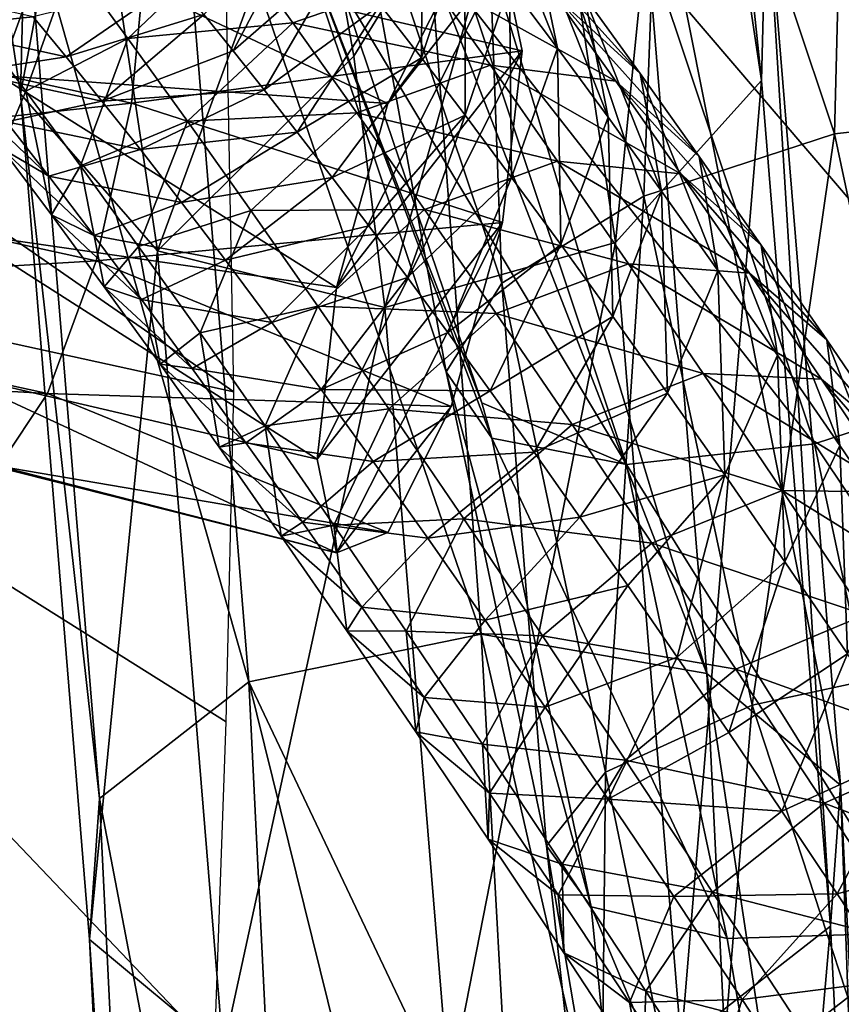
# Model space of a CAD drawing. Header units: millimetres. Extents: x -311 to 311, y 0 to 890.
# Tile 52 of 70: x 211 to 237, y 400 to 431. Entities that reach past the tile are written whole.
import ezdxf

# ---------------------------------------------------------------- set-up
doc = ezdxf.new("R2010")
doc.units = ezdxf.units.MM
doc.header["$LTSCALE"] = 81.481481
for name, color, linetype in [('101', 7, 'CONTINUOUS'), ('21', 7, 'CONTINUOUS'), ('22', 7, 'CONTINUOUS'), ('29', 7, 'CONTINUOUS'), ('30', 7, 'CONTINUOUS'), ('65', 7, 'CONTINUOUS'), ('66', 7, 'CONTINUOUS'), ('67', 7, 'CONTINUOUS'), ('75', 7, 'CONTINUOUS'), ('76', 7, 'CONTINUOUS'), ('77', 7, 'CONTINUOUS')]:
    doc.layers.add(name, color=color, linetype=linetype)

msp = doc.modelspace()

# ---------------------------------------------------------------- linework, layer by layer
at = {"layer": '101', "linetype": 'Continuous'}
for points in [[(217.399, 432.296, -63.48), (190.341, 438.11, -57.411), (217.638, 419.15, -54.822), (217.399, 432.296, -63.48)], [(217.638, 419.15, -54.822), (190.341, 438.11, -57.411), (191.46, 424.882, -50.396), (217.638, 419.15, -54.822)], [(217.025, 398.056, -44.456), (191.46, 424.882, -50.396), (190.844, 401.031, -42.942), (217.025, 398.056, -44.456)], [(217.638, 419.15, -54.822), (191.46, 424.882, -50.396), (217.397, 408.584, -49.394), (217.638, 419.15, -54.822)], [(217.397, 408.584, -49.394), (191.46, 424.882, -50.396), (217.025, 398.056, -44.456), (217.397, 408.584, -49.394)], [(215.605, 367.94, -31.586), (190.844, 401.031, -42.942), (189.146, 366.433, -35.193), (215.605, 367.94, -31.586)], [(217.025, 398.056, -44.456), (190.844, 401.031, -42.942), (215.605, 367.94, -31.586), (217.025, 398.056, -44.456)]]:
    msp.add_3dface(points, dxfattribs=at)
at = {"layer": '21', "linetype": 'Continuous'}
for points in [[(232.034, 445.771, -120.96), (232.037, 453.193, -118.817), (234.531, 429.127, -86.326), (232.034, 445.771, -120.96)], [(234.531, 429.127, -86.326), (232.037, 453.193, -118.817), (234.7, 435.443, -81.88), (234.531, 429.127, -86.326)], [(227.501, 439.685, -122.406), (232.034, 445.771, -120.96), (229.864, 423.937, -89.636), (227.501, 439.685, -122.406)], [(229.864, 423.937, -89.636), (232.034, 445.771, -120.96), (234.531, 429.127, -86.326), (229.864, 423.937, -89.636)], [(230.306, 440.471, -77.995), (223.027, 442.291, -76.156), (232.789, 410.132, -47.426), (230.306, 440.471, -77.995)], [(232.789, 410.132, -47.426), (223.027, 442.291, -76.156), (223.947, 432.865, -64.312), (232.789, 410.132, -47.426)], [(234.7, 435.443, -81.88), (230.306, 440.471, -77.995), (237.064, 406.562, -52.779), (234.7, 435.443, -81.88)], [(237.064, 406.562, -52.779), (230.306, 440.471, -77.995), (232.789, 410.132, -47.426), (237.064, 406.562, -52.779)], [(220.168, 437.26, -122.603), (227.501, 439.685, -122.406), (221.487, 429.904, -103.916), (220.168, 437.26, -122.603)], [(221.487, 429.904, -103.916), (227.501, 439.685, -122.406), (222.48, 421.854, -90.545), (221.487, 429.904, -103.916)], [(222.48, 421.854, -90.545), (227.501, 439.685, -122.406), (229.864, 423.937, -89.636), (222.48, 421.854, -90.545)], [(234.531, 429.127, -86.326), (234.7, 435.443, -81.88), (236.748, 402.048, -59.041), (234.531, 429.127, -86.326)], [(236.748, 402.048, -59.041), (234.7, 435.443, -81.88), (237.064, 406.562, -52.779), (236.748, 402.048, -59.041)], [(225.555, 411.396, -45.026), (232.789, 410.132, -47.426), (223.947, 432.865, -64.312), (225.555, 411.396, -45.026)], [(229.864, 423.937, -89.636), (234.531, 429.127, -86.326), (231.961, 398.315, -63.819), (229.864, 423.937, -89.636)], [(231.961, 398.315, -63.819), (234.531, 429.127, -86.326), (236.748, 402.048, -59.041), (231.961, 398.315, -63.819)], [(222.48, 421.854, -90.545), (229.864, 423.937, -89.636), (224.532, 396.788, -65.289), (222.48, 421.854, -90.545)], [(224.532, 396.788, -65.289), (229.864, 423.937, -89.636), (231.961, 398.315, -63.819), (224.532, 396.788, -65.289)], [(232.789, 410.132, -47.426), (225.555, 411.396, -45.026), (234.686, 371.436, -28.451), (232.789, 410.132, -47.426)], [(234.686, 371.436, -28.451), (225.555, 411.396, -45.026), (226.64, 391.901, -33.429), (234.686, 371.436, -28.451)], [(237.064, 406.562, -52.779), (232.789, 410.132, -47.426), (238.87, 369.724, -34.715), (237.064, 406.562, -52.779)], [(238.87, 369.724, -34.715), (232.789, 410.132, -47.426), (234.686, 371.436, -28.451), (238.87, 369.724, -34.715)], [(236.748, 402.048, -59.041), (237.064, 406.562, -52.779), (238.441, 367.508, -42.104), (236.748, 402.048, -59.041)], [(238.441, 367.508, -42.104), (237.064, 406.562, -52.779), (238.87, 369.724, -34.715), (238.441, 367.508, -42.104)], [(231.961, 398.315, -63.819), (236.748, 402.048, -59.041), (233.562, 365.634, -47.793), (231.961, 398.315, -63.819)], [(233.562, 365.634, -47.793), (236.748, 402.048, -59.041), (238.441, 367.508, -42.104), (233.562, 365.634, -47.793)]]:
    msp.add_3dface(points, dxfattribs=at)
at = {"layer": '22', "linetype": 'Continuous'}
for points in [[(208.309, 445.346, -119.454), (212.838, 439.422, -121.475), (210.807, 428.702, -84.821), (208.309, 445.346, -119.454)], [(210.976, 435.018, -80.374), (208.309, 445.346, -119.454), (210.807, 428.702, -84.821), (210.976, 435.018, -80.374)], [(215.643, 440.208, -77.064), (210.976, 435.018, -80.374), (218.126, 409.869, -46.496), (215.643, 440.208, -77.064)], [(225.555, 411.396, -45.026), (223.947, 432.865, -64.312), (215.643, 440.208, -77.064), (225.555, 411.396, -45.026)], [(225.555, 411.396, -45.026), (215.643, 440.208, -77.064), (218.126, 409.869, -46.496), (225.555, 411.396, -45.026)], [(210.807, 428.702, -84.821), (212.838, 439.422, -121.475), (215.201, 423.674, -88.705), (210.807, 428.702, -84.821)], [(212.838, 439.422, -121.475), (220.168, 437.26, -122.603), (215.201, 423.674, -88.705), (212.838, 439.422, -121.475)], [(220.168, 437.26, -122.603), (221.487, 429.904, -103.916), (215.201, 423.674, -88.705), (220.168, 437.26, -122.603)], [(210.976, 435.018, -80.374), (210.807, 428.702, -84.821), (213.34, 406.136, -51.275), (210.976, 435.018, -80.374)], [(218.126, 409.869, -46.496), (210.976, 435.018, -80.374), (213.34, 406.136, -51.275), (218.126, 409.869, -46.496)], [(221.487, 429.904, -103.916), (222.48, 421.854, -90.545), (215.201, 423.674, -88.705), (221.487, 429.904, -103.916)], [(210.807, 428.702, -84.821), (215.201, 423.674, -88.705), (213.023, 401.622, -57.536), (210.807, 428.702, -84.821)], [(213.34, 406.136, -51.275), (210.807, 428.702, -84.821), (213.023, 401.622, -57.536), (213.34, 406.136, -51.275)], [(213.023, 401.622, -57.536), (215.201, 423.674, -88.705), (217.299, 398.052, -62.889), (213.023, 401.622, -57.536)], [(215.201, 423.674, -88.705), (222.48, 421.854, -90.545), (217.299, 398.052, -62.889), (215.201, 423.674, -88.705)], [(222.48, 421.854, -90.545), (224.532, 396.788, -65.289), (217.299, 398.052, -62.889), (222.48, 421.854, -90.545)], [(226.64, 391.901, -33.429), (225.555, 411.396, -45.026), (218.126, 409.869, -46.496), (226.64, 391.901, -33.429)], [(218.126, 409.869, -46.496), (213.34, 406.136, -51.275), (220.023, 371.174, -27.52), (218.126, 409.869, -46.496)], [(227.487, 371.99, -25.702), (226.64, 391.901, -33.429), (218.126, 409.869, -46.496), (227.487, 371.99, -25.702)], [(227.487, 371.99, -25.702), (218.126, 409.869, -46.496), (220.023, 371.174, -27.52), (227.487, 371.99, -25.702)], [(213.34, 406.136, -51.275), (213.023, 401.622, -57.536), (215.145, 369.3, -33.21), (213.34, 406.136, -51.275)], [(220.023, 371.174, -27.52), (213.34, 406.136, -51.275), (215.145, 369.3, -33.21), (220.023, 371.174, -27.52)], [(213.023, 401.622, -57.536), (217.299, 398.052, -62.889), (214.716, 367.084, -40.598), (213.023, 401.622, -57.536)], [(215.145, 369.3, -33.21), (213.023, 401.622, -57.536), (214.716, 367.084, -40.598), (215.145, 369.3, -33.21)]]:
    msp.add_3dface(points, dxfattribs=at)
at = {"layer": '29', "linetype": 'Continuous'}
for points in [[(231.217, 432.492, -457.224), (242.339, 419.488, -464.904), (237.116, 435.102, -457.733), (231.217, 432.492, -457.224)], [(225.349, 431.376, -459.712), (236.236, 417.492, -464.113), (231.217, 432.492, -457.224), (225.349, 431.376, -459.712)], [(236.236, 417.492, -464.113), (242.339, 419.488, -464.904), (231.217, 432.492, -457.224), (236.236, 417.492, -464.113)], [(225.586, 418.798, -470.654), (230.218, 416.825, -466.395), (221.085, 432.054, -464.531), (225.586, 418.798, -470.654)], [(221.085, 432.054, -464.531), (230.218, 416.825, -466.395), (225.349, 431.376, -459.712), (221.085, 432.054, -464.531)], [(230.218, 416.825, -466.395), (236.236, 417.492, -464.113), (225.349, 431.376, -459.712), (230.218, 416.825, -466.395)], [(236.236, 417.492, -464.113), (245.799, 403.185, -471.31), (242.339, 419.488, -464.904), (236.236, 417.492, -464.113)], [(225.899, 417.667, -471.138), (230.218, 416.825, -466.395), (225.586, 418.798, -470.654), (225.899, 417.667, -471.138)], [(229.082, 402.667, -477.032), (233.438, 401.65, -472.357), (225.899, 417.667, -471.138), (229.082, 402.667, -477.032)], [(225.899, 417.667, -471.138), (233.438, 401.65, -472.357), (230.218, 416.825, -466.395), (225.899, 417.667, -471.138)], [(230.218, 416.825, -466.395), (239.557, 401.84, -470.263), (236.236, 417.492, -464.113), (230.218, 416.825, -466.395)], [(239.557, 401.84, -470.263), (245.799, 403.185, -471.31), (236.236, 417.492, -464.113), (239.557, 401.84, -470.263)], [(233.438, 401.65, -472.357), (239.557, 401.84, -470.263), (230.218, 416.825, -466.395), (233.438, 401.65, -472.357)], [(230.643, 387.02, -482.227), (236.156, 385.687, -476.982), (229.082, 402.667, -477.032), (230.643, 387.02, -482.227)], [(229.082, 402.667, -477.032), (236.156, 385.687, -476.982), (233.438, 401.65, -472.357), (229.082, 402.667, -477.032)], [(233.438, 401.65, -472.357), (236.156, 385.687, -476.982), (239.557, 401.84, -470.263), (233.438, 401.65, -472.357)], [(236.156, 385.687, -476.982), (243.791, 385.688, -475.801), (239.557, 401.84, -470.263), (236.156, 385.687, -476.982)]]:
    msp.add_3dface(points, dxfattribs=at)
at = {"layer": '30', "linetype": 'Continuous'}
for points in [[(237.315, 444.764, -477.107), (236.876, 427.421, -487.047), (231.447, 443.649, -479.595), (237.315, 444.764, -477.107)], [(242.894, 428.087, -484.765), (236.876, 427.421, -487.047), (237.315, 444.764, -477.107), (242.894, 428.087, -484.765)], [(231.447, 443.649, -479.595), (230.773, 425.424, -486.256), (225.548, 441.038, -479.086), (231.447, 443.649, -479.595)], [(236.876, 427.421, -487.047), (230.773, 425.424, -486.256), (231.447, 443.649, -479.595), (236.876, 427.421, -487.047)], [(225.548, 441.038, -479.086), (226.219, 422.632, -482.605), (221.2, 437.632, -475.716), (225.548, 441.038, -479.086)], [(230.773, 425.424, -486.256), (226.219, 422.632, -482.605), (225.548, 441.038, -479.086), (230.773, 425.424, -486.256)], [(221.2, 437.632, -475.716), (224.435, 419.793, -477.071), (219.566, 434.344, -470.389), (221.2, 437.632, -475.716)], [(226.219, 422.632, -482.605), (224.435, 419.793, -477.071), (221.2, 437.632, -475.716), (226.219, 422.632, -482.605)], [(225.899, 417.667, -471.138), (225.586, 418.798, -470.654), (219.566, 434.344, -470.389), (225.899, 417.667, -471.138)], [(224.435, 419.793, -477.071), (225.899, 417.667, -471.138), (219.566, 434.344, -470.389), (224.435, 419.793, -477.071)], [(225.586, 418.798, -470.654), (221.085, 432.054, -464.531), (219.566, 434.344, -470.389), (225.586, 418.798, -470.654)], [(242.894, 428.087, -484.765), (240.474, 410.466, -493.709), (236.876, 427.421, -487.047), (242.894, 428.087, -484.765)], [(236.876, 427.421, -487.047), (234.232, 409.121, -492.662), (230.773, 425.424, -486.256), (236.876, 427.421, -487.047)], [(240.474, 410.466, -493.709), (234.232, 409.121, -492.662), (236.876, 427.421, -487.047), (240.474, 410.466, -493.709)], [(230.773, 425.424, -486.256), (229.54, 406.98, -488.755), (226.219, 422.632, -482.605), (230.773, 425.424, -486.256)], [(234.232, 409.121, -492.662), (229.54, 406.98, -488.755), (230.773, 425.424, -486.256), (234.232, 409.121, -492.662)], [(226.219, 422.632, -482.605), (227.655, 404.618, -483.034), (224.435, 419.793, -477.071), (226.219, 422.632, -482.605)], [(229.54, 406.98, -488.755), (227.655, 404.618, -483.034), (226.219, 422.632, -482.605), (229.54, 406.98, -488.755)], [(229.082, 402.667, -477.032), (225.899, 417.667, -471.138), (224.435, 419.793, -477.071), (229.082, 402.667, -477.032)], [(227.655, 404.618, -483.034), (229.082, 402.667, -477.032), (224.435, 419.793, -477.071), (227.655, 404.618, -483.034)], [(240.474, 410.466, -493.709), (239.629, 392.667, -499.444), (234.232, 409.121, -492.662), (240.474, 410.466, -493.709)], [(234.232, 409.121, -492.662), (232.789, 391.333, -496.11), (229.54, 406.98, -488.755), (234.232, 409.121, -492.662)], [(239.629, 392.667, -499.444), (232.789, 391.333, -496.11), (234.232, 409.121, -492.662), (239.629, 392.667, -499.444)], [(229.54, 406.98, -488.755), (229.357, 389.176, -489.533), (227.655, 404.618, -483.034), (229.54, 406.98, -488.755)], [(232.789, 391.333, -496.11), (229.357, 389.176, -489.533), (229.54, 406.98, -488.755), (232.789, 391.333, -496.11)], [(229.357, 389.176, -489.533), (230.643, 387.02, -482.227), (227.655, 404.618, -483.034), (229.357, 389.176, -489.533)], [(230.643, 387.02, -482.227), (229.082, 402.667, -477.032), (227.655, 404.618, -483.034), (230.643, 387.02, -482.227)]]:
    msp.add_3dface(points, dxfattribs=at)
at = {"layer": '65', "linetype": 'Continuous'}
for points in [[(226.241, 433.067, -71.171), (226.868, 430.071, -65.802), (220.933, 422.493, -82.208), (226.241, 433.067, -71.171)], [(222.574, 428.384, -81.311), (226.241, 433.067, -71.171), (220.933, 422.493, -82.208), (222.574, 428.384, -81.311)], [(224.601, 432.423, -77.095), (226.241, 433.067, -71.171), (222.574, 428.384, -81.311), (224.601, 432.423, -77.095)], [(226.241, 424.579, -63.039), (220.307, 417.001, -79.445), (226.868, 430.071, -65.802), (226.241, 424.579, -63.039)], [(226.868, 430.071, -65.802), (220.307, 417.001, -79.445), (220.933, 422.493, -82.208), (226.868, 430.071, -65.802)], [(220.933, 414.005, -74.077), (220.307, 417.001, -79.445), (226.241, 424.579, -63.039), (220.933, 414.005, -74.077)], [(224.601, 418.688, -63.936), (220.933, 414.005, -74.077), (226.241, 424.579, -63.039), (224.601, 418.688, -63.936)], [(222.574, 414.649, -68.152), (220.933, 414.005, -74.077), (224.601, 418.688, -63.936), (222.574, 414.649, -68.152)]]:
    msp.add_3dface(points, dxfattribs=at)
at = {"layer": '66', "linetype": 'Continuous'}
for points in [[(210.114, 429.285, -79.141), (196.745, 436.802, -73.231), (211.673, 433.54, -76.637), (210.114, 429.285, -79.141)], [(222.574, 428.384, -81.311), (210.114, 429.285, -79.141), (211.673, 433.54, -76.637), (222.574, 428.384, -81.311)], [(224.601, 432.423, -77.095), (222.574, 428.384, -81.311), (211.673, 433.54, -76.637), (224.601, 432.423, -77.095)], [(226.868, 430.071, -65.802), (226.241, 433.067, -71.171), (214.789, 432.892, -62.858), (226.868, 430.071, -65.802)], [(220.933, 422.493, -82.208), (208.974, 424.236, -79.12), (210.114, 429.285, -79.141), (220.933, 422.493, -82.208)], [(222.574, 428.384, -81.311), (220.933, 422.493, -82.208), (210.114, 429.285, -79.141), (222.574, 428.384, -81.311)], [(220.307, 417.001, -79.445), (208.556, 419.745, -76.581), (208.974, 424.236, -79.12), (220.307, 417.001, -79.445)], [(220.933, 422.493, -82.208), (220.307, 417.001, -79.445), (208.974, 424.236, -79.12), (220.933, 422.493, -82.208)]]:
    msp.add_3dface(points, dxfattribs=at)
at = {"layer": '67', "linetype": 'Continuous'}
for points in [[(214.789, 432.892, -62.858), (199.263, 431.703, -56.872), (214.371, 428.401, -60.318), (214.789, 432.892, -62.858)], [(226.868, 430.071, -65.802), (214.789, 432.892, -62.858), (214.371, 428.401, -60.318), (226.868, 430.071, -65.802)], [(199.263, 431.703, -56.872), (198.199, 426.637, -56.868), (214.371, 428.401, -60.318), (199.263, 431.703, -56.872)], [(226.241, 424.579, -63.039), (226.868, 430.071, -65.802), (214.371, 428.401, -60.318), (226.241, 424.579, -63.039)], [(214.371, 428.401, -60.318), (198.199, 426.637, -56.868), (213.231, 423.352, -60.297), (214.371, 428.401, -60.318)], [(226.241, 424.579, -63.039), (214.371, 428.401, -60.318), (213.231, 423.352, -60.297), (226.241, 424.579, -63.039)], [(198.199, 426.637, -56.868), (196.745, 422.36, -59.396), (213.231, 423.352, -60.297), (198.199, 426.637, -56.868)], [(224.601, 418.688, -63.936), (226.241, 424.579, -63.039), (213.231, 423.352, -60.297), (224.601, 418.688, -63.936)], [(213.231, 423.352, -60.297), (196.745, 422.36, -59.396), (211.673, 419.098, -62.801), (213.231, 423.352, -60.297)], [(224.601, 418.688, -63.936), (213.231, 423.352, -60.297), (211.673, 419.098, -62.801), (224.601, 418.688, -63.936)], [(196.745, 422.36, -59.396), (195.291, 420.018, -63.777), (211.673, 419.098, -62.801), (196.745, 422.36, -59.396)], [(211.673, 419.098, -62.801), (195.291, 420.018, -63.777), (210.114, 416.778, -67.159), (211.673, 419.098, -62.801)], [(220.307, 417.001, -79.445), (220.933, 414.005, -74.077), (208.556, 419.745, -76.581), (220.307, 417.001, -79.445)], [(208.556, 419.745, -76.581), (220.933, 414.005, -74.077), (208.974, 417.015, -72.202), (208.556, 419.745, -76.581)], [(222.574, 414.649, -68.152), (211.673, 419.098, -62.801), (210.114, 416.778, -67.159), (222.574, 414.649, -68.152)], [(222.574, 414.649, -68.152), (224.601, 418.688, -63.936), (211.673, 419.098, -62.801), (222.574, 414.649, -68.152)], [(220.933, 414.005, -74.077), (210.114, 416.778, -67.159), (208.974, 417.015, -72.202), (220.933, 414.005, -74.077)], [(220.933, 414.005, -74.077), (222.574, 414.649, -68.152), (210.114, 416.778, -67.159), (220.933, 414.005, -74.077)]]:
    msp.add_3dface(points, dxfattribs=at)
at = {"layer": '75', "linetype": 'Continuous'}
for points in [[(239.489, 401.456, -492.97), (236.987, 397.421, -488.647), (235.876, 398.661, -492.156), (239.489, 401.456, -492.97)], [(240.373, 399.481, -488.411), (236.987, 397.421, -488.647), (239.489, 401.456, -492.97), (240.373, 399.481, -488.411)]]:
    msp.add_3dface(points, dxfattribs=at)
at = {"layer": '76', "linetype": 'Continuous'}
for points in [[(212.451, 432.921, -454.09), (209.342, 430.983, -447.99), (210.766, 435.182, -449.435), (212.451, 432.921, -454.09)], [(214.247, 430.469, -458.662), (212.451, 432.921, -454.09), (217.599, 433.651, -459.081), (214.247, 430.469, -458.662)], [(219.527, 430.975, -463.593), (214.247, 430.469, -458.662), (217.599, 433.651, -459.081), (219.527, 430.975, -463.593)], [(210.986, 428.778, -452.53), (209.342, 430.983, -447.99), (212.451, 432.921, -454.09), (210.986, 428.778, -452.53)], [(214.247, 430.469, -458.662), (210.986, 428.778, -452.53), (212.451, 432.921, -454.09), (214.247, 430.469, -458.662)], [(212.275, 429.881, -424.649), (215.794, 432.3, -420.391), (211.214, 431.158, -420.353), (212.275, 429.881, -424.649)], [(216.677, 431.235, -423.943), (215.794, 432.3, -420.391), (212.275, 429.881, -424.649), (216.677, 431.235, -423.943)], [(207.934, 430.835, -426.061), (211.214, 431.158, -420.353), (206.849, 432.14, -421.67), (207.934, 430.835, -426.061)], [(212.275, 429.881, -424.649), (211.214, 431.158, -420.353), (207.934, 430.835, -426.061), (212.275, 429.881, -424.649)], [(210.986, 428.778, -452.53), (210.217, 426.949, -445.821), (209.342, 430.983, -447.99), (210.986, 428.778, -452.53)], [(213.421, 428.467, -428.952), (216.677, 431.235, -423.943), (212.275, 429.881, -424.649), (213.421, 428.467, -428.952)], [(217.618, 430.076, -427.499), (216.677, 431.235, -423.943), (213.421, 428.467, -428.952), (217.618, 430.076, -427.499)], [(216.157, 427.819, -463.129), (214.247, 430.469, -458.662), (219.527, 430.975, -463.593), (216.157, 427.819, -463.129)], [(221.576, 428.09, -467.979), (216.157, 427.819, -463.129), (219.527, 430.975, -463.593), (221.576, 428.09, -467.979)], [(209.106, 429.389, -430.462), (212.275, 429.881, -424.649), (207.934, 430.835, -426.061), (209.106, 429.389, -430.462)], [(212.736, 426.389, -456.983), (210.986, 428.778, -452.53), (214.247, 430.469, -458.662), (212.736, 426.389, -456.983)], [(216.157, 427.819, -463.129), (212.736, 426.389, -456.983), (214.247, 430.469, -458.662), (216.157, 427.819, -463.129)], [(218.617, 428.822, -431.045), (217.618, 430.076, -427.499), (213.421, 428.467, -428.952), (218.617, 428.822, -431.045)], [(213.421, 428.467, -428.952), (212.275, 429.881, -424.649), (209.106, 429.389, -430.462), (213.421, 428.467, -428.952)], [(210.367, 427.797, -434.853), (213.421, 428.467, -428.952), (209.106, 429.389, -430.462), (210.367, 427.797, -434.853)], [(211.717, 426.056, -439.21), (210.367, 427.797, -434.853), (208.727, 428.911, -441.368), (211.717, 426.056, -439.21)], [(210.217, 426.949, -445.821), (211.717, 426.056, -439.21), (208.727, 428.911, -441.368), (210.217, 426.949, -445.821)], [(211.805, 424.82, -450.204), (210.217, 426.949, -445.821), (210.986, 428.778, -452.53), (211.805, 424.82, -450.204)], [(212.736, 426.389, -456.983), (211.805, 424.82, -450.204), (210.986, 428.778, -452.53), (212.736, 426.389, -456.983)], [(214.652, 426.913, -433.239), (218.617, 428.822, -431.045), (213.421, 428.467, -428.952), (214.652, 426.913, -433.239)], [(219.674, 427.47, -434.57), (218.617, 428.822, -431.045), (214.652, 426.913, -433.239), (219.674, 427.47, -434.57)], [(214.652, 426.913, -433.239), (213.421, 428.467, -428.952), (210.367, 427.797, -434.853), (214.652, 426.913, -433.239)], [(218.185, 424.963, -467.469), (216.157, 427.819, -463.129), (221.576, 428.09, -467.979), (218.185, 424.963, -467.469)], [(223.747, 424.989, -472.213), (218.185, 424.963, -467.469), (221.576, 428.09, -467.979), (223.747, 424.989, -472.213)], [(211.717, 426.056, -439.21), (214.652, 426.913, -433.239), (210.367, 427.797, -434.853), (211.717, 426.056, -439.21)], [(214.595, 423.812, -461.327), (212.736, 426.389, -456.983), (216.157, 427.819, -463.129), (214.595, 423.812, -461.327)], [(218.185, 424.963, -467.469), (214.595, 423.812, -461.327), (216.157, 427.819, -463.129), (218.185, 424.963, -467.469)], [(215.969, 425.215, -437.489), (219.674, 427.47, -434.57), (214.652, 426.913, -433.239), (215.969, 425.215, -437.489)], [(220.791, 426.019, -438.06), (219.674, 427.47, -434.57), (215.969, 425.215, -437.489), (220.791, 426.019, -438.06)], [(213.157, 424.162, -443.511), (211.717, 426.056, -439.21), (210.217, 426.949, -445.821), (213.157, 424.162, -443.511)], [(211.805, 424.82, -450.204), (213.157, 424.162, -443.511), (210.217, 426.949, -445.821), (211.805, 424.82, -450.204)], [(215.969, 425.215, -437.489), (214.652, 426.913, -433.239), (211.717, 426.056, -439.21), (215.969, 425.215, -437.489)], [(213.492, 422.519, -454.493), (211.805, 424.82, -450.204), (212.736, 426.389, -456.983), (213.492, 422.519, -454.493)], [(214.595, 423.812, -461.327), (213.492, 422.519, -454.493), (212.736, 426.389, -456.983), (214.595, 423.812, -461.327)], [(213.157, 424.162, -443.511), (215.969, 425.215, -437.489), (211.717, 426.056, -439.21), (213.157, 424.162, -443.511)], [(217.372, 423.371, -441.679), (220.791, 426.019, -438.06), (215.969, 425.215, -437.489), (217.372, 423.371, -441.679)], [(221.966, 424.467, -441.502), (220.791, 426.019, -438.06), (217.372, 423.371, -441.679), (221.966, 424.467, -441.502)], [(217.372, 423.371, -441.679), (215.969, 425.215, -437.489), (213.157, 424.162, -443.511), (217.372, 423.371, -441.679)], [(220.332, 421.895, -471.657), (218.185, 424.963, -467.469), (223.747, 424.989, -472.213), (220.332, 421.895, -471.657)], [(226.044, 421.663, -476.27), (220.332, 421.895, -471.657), (223.747, 424.989, -472.213), (226.044, 421.663, -476.27)], [(214.688, 422.11, -447.735), (213.157, 424.162, -443.511), (211.805, 424.82, -450.204), (214.688, 422.11, -447.735)], [(213.492, 422.519, -454.493), (214.688, 422.11, -447.735), (211.805, 424.82, -450.204), (213.492, 422.519, -454.493)], [(216.564, 421.039, -465.54), (214.595, 423.812, -461.327), (218.185, 424.963, -467.469), (216.564, 421.039, -465.54)], [(220.332, 421.895, -471.657), (216.564, 421.039, -465.54), (218.185, 424.963, -467.469), (220.332, 421.895, -471.657)], [(218.862, 421.376, -445.788), (221.966, 424.467, -441.502), (217.372, 423.371, -441.679), (218.862, 421.376, -445.788)], [(223.201, 422.812, -444.884), (221.966, 424.467, -441.502), (218.862, 421.376, -445.788), (223.201, 422.812, -444.884)], [(214.688, 422.11, -447.735), (217.372, 423.371, -441.679), (213.157, 424.162, -443.511), (214.688, 422.11, -447.735)], [(215.279, 420.042, -458.669), (213.492, 422.519, -454.493), (214.595, 423.812, -461.327), (215.279, 420.042, -458.669)], [(216.564, 421.039, -465.54), (215.279, 420.042, -458.669), (214.595, 423.812, -461.327), (216.564, 421.039, -465.54)], [(218.862, 421.376, -445.788), (217.372, 423.371, -441.679), (214.688, 422.11, -447.735), (218.862, 421.376, -445.788)], [(220.438, 419.229, -449.794), (223.201, 422.812, -444.884), (218.862, 421.376, -445.788), (220.438, 419.229, -449.794)], [(224.494, 421.054, -448.194), (223.201, 422.812, -444.884), (220.438, 419.229, -449.794), (224.494, 421.054, -448.194)], [(216.312, 419.898, -451.861), (214.688, 422.11, -447.735), (213.492, 422.519, -454.493), (216.312, 419.898, -451.861)], [(215.279, 420.042, -458.669), (216.312, 419.898, -451.861), (213.492, 422.519, -454.493), (215.279, 420.042, -458.669)], [(216.312, 419.898, -451.861), (218.862, 421.376, -445.788), (214.688, 422.11, -447.735), (216.312, 419.898, -451.861)], [(218.646, 418.064, -469.599), (216.564, 421.039, -465.54), (220.332, 421.895, -471.657), (218.646, 418.064, -469.599)], [(222.603, 418.607, -475.668), (218.646, 418.064, -469.599), (220.332, 421.895, -471.657), (222.603, 418.607, -475.668)], [(222.603, 418.607, -475.668), (220.332, 421.895, -471.657), (226.044, 421.663, -476.27), (222.603, 418.607, -475.668)], [(228.471, 418.105, -480.125), (222.603, 418.607, -475.668), (226.044, 421.663, -476.27), (228.471, 418.105, -480.125)], [(220.438, 419.229, -449.794), (218.862, 421.376, -445.788), (216.312, 419.898, -451.861), (220.438, 419.229, -449.794)], [(217.168, 417.383, -462.709), (215.279, 420.042, -458.669), (216.564, 421.039, -465.54), (217.168, 417.383, -462.709)], [(218.646, 418.064, -469.599), (217.168, 417.383, -462.709), (216.564, 421.039, -465.54), (218.646, 418.064, -469.599)], [(225.845, 419.191, -451.421), (224.494, 421.054, -448.194), (220.438, 419.229, -449.794), (225.845, 419.191, -451.421)], [(218.027, 417.521, -455.868), (216.312, 419.898, -451.861), (215.279, 420.042, -458.669), (218.027, 417.521, -455.868)], [(217.168, 417.383, -462.709), (218.027, 417.521, -455.868), (215.279, 420.042, -458.669), (217.168, 417.383, -462.709)], [(218.027, 417.521, -455.868), (220.438, 419.229, -449.794), (216.312, 419.898, -451.861), (218.027, 417.521, -455.868)], [(222.101, 416.927, -453.677), (220.438, 419.229, -449.794), (218.027, 417.521, -455.868), (222.101, 416.927, -453.677)], [(222.101, 416.927, -453.677), (225.845, 419.191, -451.421), (220.438, 419.229, -449.794), (222.101, 416.927, -453.677)], [(227.256, 417.221, -454.55), (225.845, 419.191, -451.421), (222.101, 416.927, -453.677), (227.256, 417.221, -454.55)], [(220.844, 414.882, -473.481), (218.646, 418.064, -469.599), (222.603, 418.607, -475.668), (220.844, 414.882, -473.481)], [(225.001, 415.093, -479.476), (220.844, 414.882, -473.481), (222.603, 418.607, -475.668), (225.001, 415.093, -479.476)], [(225.001, 415.093, -479.476), (222.603, 418.607, -475.668), (228.471, 418.105, -480.125), (225.001, 415.093, -479.476)], [(219.16, 414.537, -466.592), (217.168, 417.383, -462.709), (218.646, 418.064, -469.599), (219.16, 414.537, -466.592)], [(220.844, 414.882, -473.481), (219.16, 414.537, -466.592), (218.646, 418.064, -469.599), (220.844, 414.882, -473.481)], [(231.028, 414.31, -483.751), (225.001, 415.093, -479.476), (228.471, 418.105, -480.125), (231.028, 414.31, -483.751)], [(219.836, 414.977, -459.735), (218.027, 417.521, -455.868), (217.168, 417.383, -462.709), (219.836, 414.977, -459.735)], [(219.836, 414.977, -459.735), (222.101, 416.927, -453.677), (218.027, 417.521, -455.868), (219.836, 414.977, -459.735)], [(219.16, 414.537, -466.592), (219.836, 414.977, -459.735), (217.168, 417.383, -462.709), (219.16, 414.537, -466.592)], [(223.85, 414.467, -457.417), (227.256, 417.221, -454.55), (222.101, 416.927, -453.677), (223.85, 414.467, -457.417)], [(228.724, 415.143, -457.573), (227.256, 417.221, -454.55), (223.85, 414.467, -457.417), (228.724, 415.143, -457.573)], [(223.85, 414.467, -457.417), (222.101, 416.927, -453.677), (219.836, 414.977, -459.735), (223.85, 414.467, -457.417)], [(221.738, 412.261, -463.442), (219.836, 414.977, -459.735), (219.16, 414.537, -466.592), (221.738, 412.261, -463.442)], [(221.738, 412.261, -463.442), (223.85, 414.467, -457.417), (219.836, 414.977, -459.735), (221.738, 412.261, -463.442)], [(223.161, 411.487, -477.161), (220.844, 414.882, -473.481), (225.001, 415.093, -479.476), (223.161, 411.487, -477.161)], [(227.528, 411.345, -483.057), (223.161, 411.487, -477.161), (225.001, 415.093, -479.476), (227.528, 411.345, -483.057)], [(225.687, 411.846, -460.994), (228.724, 415.143, -457.573), (223.85, 414.467, -457.417), (225.687, 411.846, -460.994)], [(227.528, 411.345, -483.057), (225.001, 415.093, -479.476), (231.028, 414.31, -483.751), (227.528, 411.345, -483.057)], [(230.252, 412.956, -460.479), (228.724, 415.143, -457.573), (225.687, 411.846, -460.994), (230.252, 412.956, -460.479)], [(221.259, 411.501, -470.296), (219.16, 414.537, -466.592), (220.844, 414.882, -473.481), (221.259, 411.501, -470.296)], [(223.161, 411.487, -477.161), (221.259, 411.501, -470.296), (220.844, 414.882, -473.481), (223.161, 411.487, -477.161)], [(221.259, 411.501, -470.296), (221.738, 412.261, -463.442), (219.16, 414.537, -466.592), (221.259, 411.501, -470.296)], [(225.687, 411.846, -460.994), (223.85, 414.467, -457.417), (221.738, 412.261, -463.442), (225.687, 411.846, -460.994)], [(233.718, 410.272, -487.119), (227.528, 411.345, -483.057), (231.028, 414.31, -483.751), (233.718, 410.272, -487.119)], [(227.611, 409.062, -464.391), (230.252, 412.956, -460.479), (225.687, 411.846, -460.994), (227.611, 409.062, -464.391)], [(231.838, 410.658, -463.257), (230.252, 412.956, -460.479), (227.611, 409.062, -464.391), (231.838, 410.658, -463.257)], [(223.736, 409.37, -466.969), (221.738, 412.261, -463.442), (221.259, 411.501, -470.296), (223.736, 409.37, -466.969)], [(223.736, 409.37, -466.969), (225.687, 411.846, -460.994), (221.738, 412.261, -463.442), (223.736, 409.37, -466.969)], [(227.611, 409.062, -464.391), (225.687, 411.846, -460.994), (223.736, 409.37, -466.969), (227.611, 409.062, -464.391)], [(223.465, 408.268, -473.801), (223.736, 409.37, -466.969), (221.259, 411.501, -470.296), (223.465, 408.268, -473.801)], [(223.465, 408.268, -473.801), (221.259, 411.501, -470.296), (223.161, 411.487, -477.161), (223.465, 408.268, -473.801)], [(225.599, 407.872, -480.617), (223.465, 408.268, -473.801), (223.161, 411.487, -477.161), (225.599, 407.872, -480.617)], [(225.599, 407.872, -480.617), (223.161, 411.487, -477.161), (227.528, 411.345, -483.057), (225.599, 407.872, -480.617)], [(230.182, 407.36, -486.383), (225.599, 407.872, -480.617), (227.528, 411.345, -483.057), (230.182, 407.36, -486.383)], [(230.182, 407.36, -486.383), (227.528, 411.345, -483.057), (233.718, 410.272, -487.119), (230.182, 407.36, -486.383)], [(229.623, 406.113, -467.59), (231.838, 410.658, -463.257), (227.611, 409.062, -464.391), (229.623, 406.113, -467.59)], [(233.484, 408.248, -465.897), (231.838, 410.658, -463.257), (229.623, 406.113, -467.59), (233.484, 408.248, -465.897)], [(236.538, 405.988, -490.202), (230.182, 407.36, -486.383), (233.718, 410.272, -487.119), (236.538, 405.988, -490.202)], [(225.83, 406.301, -470.297), (223.736, 409.37, -466.969), (223.465, 408.268, -473.801), (225.83, 406.301, -470.297)], [(225.83, 406.301, -470.297), (227.611, 409.062, -464.391), (223.736, 409.37, -466.969), (225.83, 406.301, -470.297)], [(229.623, 406.113, -467.59), (227.611, 409.062, -464.391), (225.83, 406.301, -470.297), (229.623, 406.113, -467.59)], [(225.78, 404.834, -477.084), (225.83, 406.301, -470.297), (223.465, 408.268, -473.801), (225.78, 404.834, -477.084)], [(225.78, 404.834, -477.084), (223.465, 408.268, -473.801), (225.599, 407.872, -480.617), (225.78, 404.834, -477.084)], [(235.189, 405.723, -468.389), (233.484, 408.248, -465.897), (229.623, 406.113, -467.59), (235.189, 405.723, -468.389)], [(228.156, 404.032, -483.822), (225.78, 404.834, -477.084), (225.599, 407.872, -480.617), (228.156, 404.032, -483.822)], [(228.156, 404.032, -483.822), (225.599, 407.872, -480.617), (230.182, 407.36, -486.383), (228.156, 404.032, -483.822)], [(232.964, 403.133, -489.425), (228.156, 404.032, -483.822), (230.182, 407.36, -486.383), (232.964, 403.133, -489.425)], [(232.964, 403.133, -489.425), (230.182, 407.36, -486.383), (236.538, 405.988, -490.202), (232.964, 403.133, -489.425)], [(228.022, 403.048, -473.406), (225.83, 406.301, -470.297), (225.78, 404.834, -477.084), (228.022, 403.048, -473.406)], [(228.022, 403.048, -473.406), (229.623, 406.113, -467.59), (225.83, 406.301, -470.297), (228.022, 403.048, -473.406)], [(231.724, 402.993, -470.572), (229.623, 406.113, -467.59), (228.022, 403.048, -473.406), (231.724, 402.993, -470.572)], [(231.724, 402.993, -470.572), (235.189, 405.723, -468.389), (229.623, 406.113, -467.59), (231.724, 402.993, -470.572)], [(239.489, 401.456, -492.97), (232.964, 403.133, -489.425), (236.538, 405.988, -490.202), (239.489, 401.456, -492.97)], [(236.955, 403.081, -470.724), (235.189, 405.723, -468.389), (231.724, 402.993, -470.572), (236.955, 403.081, -470.724)], [(228.204, 401.193, -480.123), (228.022, 403.048, -473.406), (225.78, 404.834, -477.084), (228.204, 401.193, -480.123)], [(228.204, 401.193, -480.123), (225.78, 404.834, -477.084), (228.156, 404.032, -483.822), (228.204, 401.193, -480.123)], [(230.834, 399.962, -486.751), (228.204, 401.193, -480.123), (228.156, 404.032, -483.822), (230.834, 399.962, -486.751)], [(230.834, 399.962, -486.751), (228.156, 404.032, -483.822), (232.964, 403.133, -489.425), (230.834, 399.962, -486.751)], [(230.313, 399.606, -476.279), (231.724, 402.993, -470.572), (228.022, 403.048, -473.406), (230.313, 399.606, -476.279)], [(230.313, 399.606, -476.279), (228.022, 403.048, -473.406), (228.204, 401.193, -480.123), (230.313, 399.606, -476.279)], [(233.917, 399.697, -473.323), (231.724, 402.993, -470.572), (230.313, 399.606, -476.279), (233.917, 399.697, -473.323)], [(235.876, 398.661, -492.156), (230.834, 399.962, -486.751), (232.964, 403.133, -489.425), (235.876, 398.661, -492.156)], [(233.917, 399.697, -473.323), (236.955, 403.081, -470.724), (231.724, 402.993, -470.572), (233.917, 399.697, -473.323)], [(239.489, 401.456, -492.97), (235.876, 398.661, -492.156), (232.964, 403.133, -489.425), (239.489, 401.456, -492.97)], [(238.784, 400.318, -472.895), (236.955, 403.081, -470.724), (233.917, 399.697, -473.323), (238.784, 400.318, -472.895)], [(230.739, 397.339, -482.897), (230.313, 399.606, -476.279), (228.204, 401.193, -480.123), (230.739, 397.339, -482.897)], [(230.739, 397.339, -482.897), (228.204, 401.193, -480.123), (230.834, 399.962, -486.751), (230.739, 397.339, -482.897)], [(236.205, 396.218, -475.825), (238.784, 400.318, -472.895), (233.917, 399.697, -473.323), (236.205, 396.218, -475.825)], [(240.678, 397.43, -474.892), (238.784, 400.318, -472.895), (236.205, 396.218, -475.825), (240.678, 397.43, -474.892)], [(233.634, 395.659, -489.379), (230.739, 397.339, -482.897), (230.834, 399.962, -486.751), (233.634, 395.659, -489.379)], [(235.876, 398.661, -492.156), (233.634, 395.659, -489.379), (230.834, 399.962, -486.751), (235.876, 398.661, -492.156)], [(232.705, 395.968, -478.897), (233.917, 399.697, -473.323), (230.313, 399.606, -476.279), (232.705, 395.968, -478.897)], [(232.705, 395.968, -478.897), (230.313, 399.606, -476.279), (230.739, 397.339, -482.897), (232.705, 395.968, -478.897)], [(236.205, 396.218, -475.825), (233.917, 399.697, -473.323), (232.705, 395.968, -478.897), (236.205, 396.218, -475.825)]]:
    msp.add_3dface(points, dxfattribs=at)
at = {"layer": '77', "linetype": 'Continuous'}
for points in [[(227.182, 434.118, -449.146), (225.597, 436.243, -444.766), (228.001, 430.16, -446.82), (227.182, 434.118, -449.146)], [(228.001, 430.16, -446.82), (225.597, 436.243, -444.766), (226.472, 432.208, -442.597), (228.001, 430.16, -446.82)], [(223.645, 429.852, -436.963), (223.685, 435.838, -433.943), (222.33, 431.549, -432.715), (223.645, 429.852, -436.963)], [(225.033, 434.1, -438.297), (223.685, 435.838, -433.943), (223.645, 429.852, -436.963), (225.033, 434.1, -438.297)], [(216.677, 431.235, -423.943), (217.618, 430.076, -427.499), (219.954, 434.516, -424.127), (216.677, 431.235, -423.943)], [(217.618, 430.076, -427.499), (221.099, 433.102, -428.429), (219.954, 434.516, -424.127), (217.618, 430.076, -427.499)], [(227.902, 431.87, -460.41), (226.046, 434.443, -456.066), (230.65, 429.349, -457.609), (227.902, 431.87, -460.41)], [(230.65, 429.349, -457.609), (226.046, 434.443, -456.066), (228.866, 431.822, -453.435), (230.65, 429.349, -457.609)], [(225.048, 428.009, -441.152), (225.033, 434.1, -438.297), (223.645, 429.852, -436.963), (225.048, 428.009, -441.152)], [(226.472, 432.208, -442.597), (225.033, 434.1, -438.297), (225.048, 428.009, -441.152), (226.472, 432.208, -442.597)], [(228.866, 431.822, -453.435), (227.182, 434.118, -449.146), (229.622, 427.952, -450.945), (228.866, 431.822, -453.435)], [(229.622, 427.952, -450.945), (227.182, 434.118, -449.146), (228.001, 430.16, -446.82), (229.622, 427.952, -450.945)], [(219.527, 430.975, -463.593), (217.599, 433.651, -459.081), (223.829, 432.464, -462.6), (219.527, 430.975, -463.593)], [(217.618, 430.076, -427.499), (218.617, 428.822, -431.045), (221.099, 433.102, -428.429), (217.618, 430.076, -427.499)], [(218.617, 428.822, -431.045), (222.33, 431.549, -432.715), (221.099, 433.102, -428.429), (218.617, 428.822, -431.045)], [(225.855, 429.611, -466.94), (219.527, 430.975, -463.593), (223.829, 432.464, -462.6), (225.855, 429.611, -466.94)], [(225.855, 429.611, -466.94), (223.829, 432.464, -462.6), (229.87, 429.101, -464.622), (225.855, 429.611, -466.94)], [(229.87, 429.101, -464.622), (223.829, 432.464, -462.6), (227.902, 431.87, -460.41), (229.87, 429.101, -464.622)], [(226.536, 426.017, -445.26), (226.472, 432.208, -442.597), (225.048, 428.009, -441.152), (226.536, 426.017, -445.26)], [(228.001, 430.16, -446.82), (226.472, 432.208, -442.597), (226.536, 426.017, -445.26), (228.001, 430.16, -446.82)], [(229.87, 429.101, -464.622), (227.902, 431.87, -460.41), (232.537, 426.695, -461.648), (229.87, 429.101, -464.622)], [(232.537, 426.695, -461.648), (227.902, 431.87, -460.41), (230.65, 429.349, -457.609), (232.537, 426.695, -461.648)], [(230.65, 429.349, -457.609), (228.866, 431.822, -453.435), (231.335, 425.579, -454.951), (230.65, 429.349, -457.609)], [(231.335, 425.579, -454.951), (228.866, 431.822, -453.435), (229.622, 427.952, -450.945), (231.335, 425.579, -454.951)], [(218.617, 428.822, -431.045), (219.674, 427.47, -434.57), (222.33, 431.549, -432.715), (218.617, 428.822, -431.045)], [(219.674, 427.47, -434.57), (223.645, 429.852, -436.963), (222.33, 431.549, -432.715), (219.674, 427.47, -434.57)], [(221.576, 428.09, -467.979), (219.527, 430.975, -463.593), (225.855, 429.611, -466.94), (221.576, 428.09, -467.979)], [(228.111, 423.872, -449.266), (228.001, 430.16, -446.82), (226.536, 426.017, -445.26), (228.111, 423.872, -449.266)], [(229.622, 427.952, -450.945), (228.001, 430.16, -446.82), (228.111, 423.872, -449.266), (229.622, 427.952, -450.945)], [(219.674, 427.47, -434.57), (220.791, 426.019, -438.06), (223.645, 429.852, -436.963), (219.674, 427.47, -434.57)], [(220.791, 426.019, -438.06), (225.048, 428.009, -441.152), (223.645, 429.852, -436.963), (220.791, 426.019, -438.06)], [(228.002, 426.545, -471.126), (221.576, 428.09, -467.979), (225.855, 429.611, -466.94), (228.002, 426.545, -471.126)], [(228.002, 426.545, -471.126), (225.855, 429.611, -466.94), (231.951, 426.13, -468.679), (228.002, 426.545, -471.126)], [(231.951, 426.13, -468.679), (225.855, 429.611, -466.94), (229.87, 429.101, -464.622), (231.951, 426.13, -468.679)], [(231.951, 426.13, -468.679), (229.87, 429.101, -464.622), (234.528, 423.854, -465.529), (231.951, 426.13, -468.679)], [(234.528, 423.854, -465.529), (229.87, 429.101, -464.622), (232.537, 426.695, -461.648), (234.528, 423.854, -465.529)], [(232.537, 426.695, -461.648), (230.65, 429.349, -457.609), (233.142, 423.039, -458.816), (232.537, 426.695, -461.648)], [(233.142, 423.039, -458.816), (230.65, 429.349, -457.609), (231.335, 425.579, -454.951), (233.142, 423.039, -458.816)], [(220.791, 426.019, -438.06), (221.966, 424.467, -441.502), (225.048, 428.009, -441.152), (220.791, 426.019, -438.06)], [(223.747, 424.989, -472.213), (221.576, 428.09, -467.979), (228.002, 426.545, -471.126), (223.747, 424.989, -472.213)], [(221.966, 424.467, -441.502), (223.201, 422.812, -444.884), (225.048, 428.009, -441.152), (221.966, 424.467, -441.502)], [(223.201, 422.812, -444.884), (226.536, 426.017, -445.26), (225.048, 428.009, -441.152), (223.201, 422.812, -444.884)], [(229.772, 421.572, -453.149), (229.622, 427.952, -450.945), (228.111, 423.872, -449.266), (229.772, 421.572, -453.149)], [(231.335, 425.579, -454.951), (229.622, 427.952, -450.945), (229.772, 421.572, -453.149), (231.335, 425.579, -454.951)], [(234.528, 423.854, -465.529), (232.537, 426.695, -461.648), (235.043, 420.327, -462.521), (234.528, 423.854, -465.529)], [(235.043, 420.327, -462.521), (232.537, 426.695, -461.648), (233.142, 423.039, -458.816), (235.043, 420.327, -462.521)], [(230.272, 423.258, -475.136), (223.747, 424.989, -472.213), (228.002, 426.545, -471.126), (230.272, 423.258, -475.136)], [(230.272, 423.258, -475.136), (228.002, 426.545, -471.126), (234.147, 422.951, -472.558), (230.272, 423.258, -475.136)], [(234.147, 422.951, -472.558), (228.002, 426.545, -471.126), (231.951, 426.13, -468.679), (234.147, 422.951, -472.558)], [(223.201, 422.812, -444.884), (224.494, 421.054, -448.194), (226.536, 426.017, -445.26), (223.201, 422.812, -444.884)], [(224.494, 421.054, -448.194), (228.111, 423.872, -449.266), (226.536, 426.017, -445.26), (224.494, 421.054, -448.194)], [(234.147, 422.951, -472.558), (231.951, 426.13, -468.679), (236.624, 420.82, -469.231), (234.147, 422.951, -472.558)], [(236.624, 420.82, -469.231), (231.951, 426.13, -468.679), (234.528, 423.854, -465.529), (236.624, 420.82, -469.231)], [(231.521, 419.115, -456.887), (231.335, 425.579, -454.951), (229.772, 421.572, -453.149), (231.521, 419.115, -456.887)], [(233.142, 423.039, -458.816), (231.335, 425.579, -454.951), (231.521, 419.115, -456.887), (233.142, 423.039, -458.816)], [(226.044, 421.663, -476.27), (223.747, 424.989, -472.213), (230.272, 423.258, -475.136), (226.044, 421.663, -476.27)], [(224.494, 421.054, -448.194), (225.845, 419.191, -451.421), (228.111, 423.872, -449.266), (224.494, 421.054, -448.194)], [(225.845, 419.191, -451.421), (229.772, 421.572, -453.149), (228.111, 423.872, -449.266), (225.845, 419.191, -451.421)], [(236.624, 420.82, -469.231), (234.528, 423.854, -465.529), (237.038, 417.439, -466.046), (236.624, 420.82, -469.231)], [(237.038, 417.439, -466.046), (234.528, 423.854, -465.529), (235.043, 420.327, -462.521), (237.038, 417.439, -466.046)], [(232.668, 419.745, -478.942), (226.044, 421.663, -476.27), (230.272, 423.258, -475.136), (232.668, 419.745, -478.942)], [(232.668, 419.745, -478.942), (230.272, 423.258, -475.136), (236.46, 419.557, -476.236), (232.668, 419.745, -478.942)], [(236.46, 419.557, -476.236), (230.272, 423.258, -475.136), (234.147, 422.951, -472.558), (236.46, 419.557, -476.236)], [(233.356, 416.496, -460.464), (233.142, 423.039, -458.816), (231.521, 419.115, -456.887), (233.356, 416.496, -460.464)], [(235.043, 420.327, -462.521), (233.142, 423.039, -458.816), (233.356, 416.496, -460.464), (235.043, 420.327, -462.521)], [(236.46, 419.557, -476.236), (234.147, 422.951, -472.558), (238.826, 417.589, -472.731), (236.46, 419.557, -476.236)], [(238.826, 417.589, -472.731), (234.147, 422.951, -472.558), (236.624, 420.82, -469.231), (238.826, 417.589, -472.731)], [(225.845, 419.191, -451.421), (227.256, 417.221, -454.55), (229.772, 421.572, -453.149), (225.845, 419.191, -451.421)], [(228.471, 418.105, -480.125), (226.044, 421.663, -476.27), (232.668, 419.745, -478.942), (228.471, 418.105, -480.125)], [(227.256, 417.221, -454.55), (231.521, 419.115, -456.887), (229.772, 421.572, -453.149), (227.256, 417.221, -454.55)], [(238.826, 417.589, -472.731), (236.624, 420.82, -469.231), (239.129, 414.37, -469.371), (238.826, 417.589, -472.731)], [(239.129, 414.37, -469.371), (236.624, 420.82, -469.231), (237.038, 417.439, -466.046), (239.129, 414.37, -469.371)], [(235.279, 413.714, -463.86), (235.043, 420.327, -462.521), (233.356, 416.496, -460.464), (235.279, 413.714, -463.86)], [(237.038, 417.439, -466.046), (235.043, 420.327, -462.521), (235.279, 413.714, -463.86), (237.038, 417.439, -466.046)], [(235.192, 415.997, -482.521), (228.471, 418.105, -480.125), (232.668, 419.745, -478.942), (235.192, 415.997, -482.521)], [(235.192, 415.997, -482.521), (232.668, 419.745, -478.942), (238.894, 415.942, -479.687), (235.192, 415.997, -482.521)], [(238.894, 415.942, -479.687), (232.668, 419.745, -478.942), (236.46, 419.557, -476.236), (238.894, 415.942, -479.687)], [(238.894, 415.942, -479.687), (236.46, 419.557, -476.236), (241.136, 414.156, -476.01), (238.894, 415.942, -479.687)], [(241.136, 414.156, -476.01), (236.46, 419.557, -476.236), (238.826, 417.589, -472.731), (241.136, 414.156, -476.01)], [(227.256, 417.221, -454.55), (228.724, 415.143, -457.573), (231.521, 419.115, -456.887), (227.256, 417.221, -454.55)], [(228.724, 415.143, -457.573), (233.356, 416.496, -460.464), (231.521, 419.115, -456.887), (228.724, 415.143, -457.573)], [(231.028, 414.31, -483.751), (228.471, 418.105, -480.125), (235.192, 415.997, -482.521), (231.028, 414.31, -483.751)], [(237.289, 410.765, -467.056), (237.038, 417.439, -466.046), (235.279, 413.714, -463.86), (237.289, 410.765, -467.056)], [(239.129, 414.37, -469.371), (237.038, 417.439, -466.046), (237.289, 410.765, -467.056), (239.129, 414.37, -469.371)], [(228.724, 415.143, -457.573), (230.252, 412.956, -460.479), (233.356, 416.496, -460.464), (228.724, 415.143, -457.573)], [(230.252, 412.956, -460.479), (231.838, 410.658, -463.257), (233.356, 416.496, -460.464), (230.252, 412.956, -460.479)], [(231.838, 410.658, -463.257), (235.279, 413.714, -463.86), (233.356, 416.496, -460.464), (231.838, 410.658, -463.257)], [(237.845, 412.013, -485.844), (231.028, 414.31, -483.751), (235.192, 415.997, -482.521), (237.845, 412.013, -485.844)], [(237.845, 412.013, -485.844), (235.192, 415.997, -482.521), (241.449, 412.104, -482.887), (237.845, 412.013, -485.844)], [(241.449, 412.104, -482.887), (235.192, 415.997, -482.521), (238.894, 415.942, -479.687), (241.449, 412.104, -482.887)], [(233.718, 410.272, -487.119), (231.028, 414.31, -483.751), (237.845, 412.013, -485.844), (233.718, 410.272, -487.119)], [(231.838, 410.658, -463.257), (233.484, 408.248, -465.897), (235.279, 413.714, -463.86), (231.838, 410.658, -463.257)], [(233.484, 408.248, -465.897), (237.289, 410.765, -467.056), (235.279, 413.714, -463.86), (233.484, 408.248, -465.897)], [(240.627, 407.789, -488.884), (233.718, 410.272, -487.119), (237.845, 412.013, -485.844), (240.627, 407.789, -488.884)], [(233.484, 408.248, -465.897), (235.189, 405.723, -468.389), (237.289, 410.765, -467.056), (233.484, 408.248, -465.897)], [(235.189, 405.723, -468.389), (239.388, 407.645, -470.036), (237.289, 410.765, -467.056), (235.189, 405.723, -468.389)], [(236.538, 405.988, -490.202), (233.718, 410.272, -487.119), (240.627, 407.789, -488.884), (236.538, 405.988, -490.202)], [(235.189, 405.723, -468.389), (236.955, 403.081, -470.724), (239.388, 407.645, -470.036), (235.189, 405.723, -468.389)], [(243.538, 403.319, -491.613), (236.538, 405.988, -490.202), (240.627, 407.789, -488.884), (243.538, 403.319, -491.613)], [(236.955, 403.081, -470.724), (241.58, 404.35, -472.784), (239.388, 407.645, -470.036), (236.955, 403.081, -470.724)], [(243.538, 403.319, -491.613), (239.489, 401.456, -492.97), (236.538, 405.988, -490.202), (243.538, 403.319, -491.613)], [(236.955, 403.081, -470.724), (238.784, 400.318, -472.895), (241.58, 404.35, -472.784), (236.955, 403.081, -470.724)]]:
    msp.add_3dface(points, dxfattribs=at)

doc.saveas('drawing.dxf')
